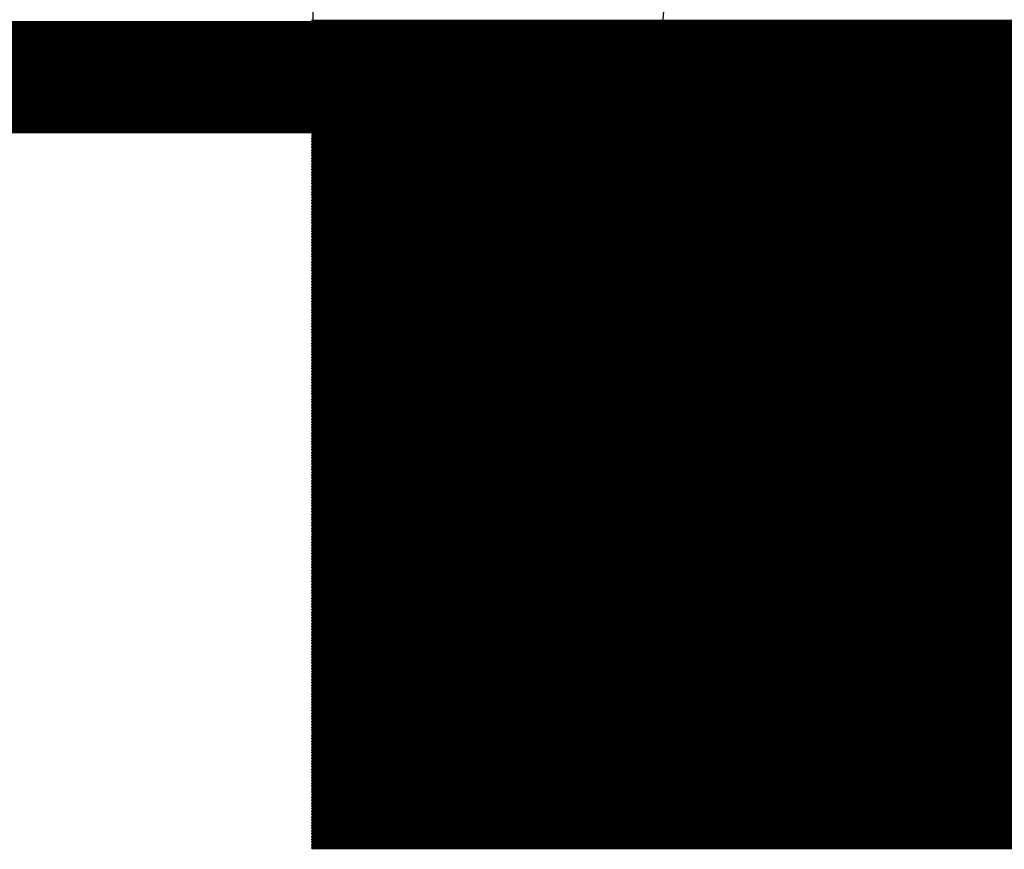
# Model space of a CAD drawing. Extents: x 0 to 23.9, y 0 to 20.7.
# Tile 28 of 127: x 10.628 to 11.52, y 1.561 to 2.313. Entities that reach past the tile are written whole.
import ezdxf

# ---------------------------------------------------------------- set-up
doc = ezdxf.new("R2010")
doc.units = 0
doc.layers.get('0').update_dxf_attribs({"linetype": 'CONTINUOUS'})
doc.layers.add('SEEEDSTUDIOXIAORP2040V1_22_GTO', color=10, linetype='CONTINUOUS')
doc.layers.add('SEEEDSTUDIOXIAORP2040V1_22_GTS', color=9, linetype='CONTINUOUS')

# ---------------------------------------------------------------- blocks, each defined once
blk = doc.blocks.new('ROUND_272')
blk.add_circle((0, 0), 0.6858)
blk = doc.blocks.new('ROUND_7')
blk.add_circle((0, 0), 0)
blk = doc.blocks.new('ROUND_8')
blk.add_circle((0, 0), 0.00127)

msp = doc.modelspace()

# ---------------------------------------------------------------- linework, layer by layer
at = {"layer": 'SEEEDSTUDIOXIAORP2040V1_22_GTO', "const_width": 0.1016}
msp.add_lwpolyline([(3.41884, 2.2606), (20.35556, 2.2606)], dxfattribs=at)
at = {"layer": 'SEEEDSTUDIOXIAORP2040V1_22_GTS'}
for points in [[(10.89406, 1.5621), (10.89406, 3.09372)], [(12.8905, 1.5621), (10.89406, 1.5621)]]:
    msp.add_lwpolyline(points, dxfattribs=at)
for points, const_width in [([(3.41884, 2.2606), (20.35556, 2.2606)], 0.1016), ([(12.8905, 2.3114), (10.89406, 2.3114)], 0.00254), ([(10.89406, 2.30886), (12.8905, 2.30886)], 0.00254), ([(12.8905, 2.30632), (10.89406, 2.30632)], 0.00254), ([(10.89406, 2.30378), (12.8905, 2.30378)], 0.00254), ([(12.8905, 2.30124), (10.89406, 2.30124)], 0.00254), ([(10.89406, 2.2987), (12.8905, 2.2987)], 0.00254), ([(12.8905, 2.29616), (10.89406, 2.29616)], 0.00254), ([(10.89406, 2.29362), (12.8905, 2.29362)], 0.00254), ([(12.8905, 2.29108), (10.89406, 2.29108)], 0.00254), ([(10.89406, 2.28854), (12.8905, 2.28854)], 0.00254), ([(12.8905, 2.286), (10.89406, 2.286)], 0.00254), ([(10.89406, 2.28346), (12.8905, 2.28346)], 0.00254), ([(12.8905, 2.28092), (10.89406, 2.28092)], 0.00254), ([(10.89406, 2.27838), (12.8905, 2.27838)], 0.00254), ([(12.8905, 2.27584), (10.89406, 2.27584)], 0.00254), ([(10.89406, 2.2733), (12.8905, 2.2733)], 0.00254), ([(12.8905, 2.27076), (10.89406, 2.27076)], 0.00254), ([(10.89406, 2.26822), (12.8905, 2.26822)], 0.00254), ([(12.8905, 2.26568), (10.89406, 2.26568)], 0.00254), ([(10.89406, 2.26314), (12.8905, 2.26314)], 0.00254), ([(12.8905, 2.2606), (10.89406, 2.2606)], 0.00254), ([(10.89406, 2.25806), (12.8905, 2.25806)], 0.00254), ([(12.8905, 2.25552), (10.89406, 2.25552)], 0.00254), ([(10.89406, 2.25298), (12.8905, 2.25298)], 0.00254), ([(12.8905, 2.25044), (10.89406, 2.25044)], 0.00254), ([(10.89406, 2.2479), (12.8905, 2.2479)], 0.00254), ([(12.8905, 2.24536), (10.89406, 2.24536)], 0.00254), ([(10.89406, 2.24282), (12.8905, 2.24282)], 0.00254), ([(12.8905, 2.24028), (10.89406, 2.24028)], 0.00254), ([(10.89406, 2.23774), (12.8905, 2.23774)], 0.00254), ([(12.8905, 2.2352), (10.89406, 2.2352)], 0.00254), ([(10.89406, 2.23266), (12.8905, 2.23266)], 0.00254), ([(12.8905, 2.23012), (10.89406, 2.23012)], 0.00254), ([(10.89406, 2.22758), (12.8905, 2.22758)], 0.00254), ([(12.8905, 2.22504), (10.89406, 2.22504)], 0.00254), ([(10.89406, 2.2225), (12.8905, 2.2225)], 0.00254), ([(12.8905, 2.21996), (10.89406, 2.21996)], 0.00254), ([(10.89406, 2.21742), (12.8905, 2.21742)], 0.00254), ([(12.8905, 2.21488), (10.89406, 2.21488)], 0.00254), ([(10.89406, 2.21234), (12.8905, 2.21234)], 0.00254), ([(12.8905, 2.2098), (10.89406, 2.2098)], 0.00254), ([(10.89406, 2.20726), (12.8905, 2.20726)], 0.00254), ([(12.8905, 2.20472), (10.89406, 2.20472)], 0.00254), ([(10.89406, 2.20218), (12.8905, 2.20218)], 0.00254), ([(12.8905, 2.19964), (10.89406, 2.19964)], 0.00254), ([(10.89406, 2.1971), (12.8905, 2.1971)], 0.00254), ([(12.8905, 2.19456), (10.89406, 2.19456)], 0.00254), ([(10.89406, 2.19202), (12.8905, 2.19202)], 0.00254), ([(12.8905, 2.18948), (10.89406, 2.18948)], 0.00254), ([(10.89406, 2.18694), (12.8905, 2.18694)], 0.00254), ([(12.8905, 2.1844), (10.89406, 2.1844)], 0.00254), ([(10.89406, 2.18186), (12.8905, 2.18186)], 0.00254), ([(12.8905, 2.17932), (10.89406, 2.17932)], 0.00254), ([(10.89406, 2.17678), (12.8905, 2.17678)], 0.00254), ([(12.8905, 2.17424), (10.89406, 2.17424)], 0.00254), ([(10.89406, 2.1717), (12.8905, 2.1717)], 0.00254), ([(12.8905, 2.16916), (10.89406, 2.16916)], 0.00254), ([(10.89406, 2.16662), (12.8905, 2.16662)], 0.00254), ([(12.8905, 2.16408), (10.89406, 2.16408)], 0.00254), ([(10.89406, 2.16154), (12.8905, 2.16154)], 0.00254), ([(12.8905, 2.159), (10.89406, 2.159)], 0.00254), ([(10.89406, 2.15646), (12.8905, 2.15646)], 0.00254), ([(12.8905, 2.15392), (10.89406, 2.15392)], 0.00254), ([(10.89406, 2.15138), (12.8905, 2.15138)], 0.00254), ([(12.8905, 2.14884), (10.89406, 2.14884)], 0.00254), ([(10.89406, 2.1463), (12.8905, 2.1463)], 0.00254), ([(12.8905, 2.14376), (10.89406, 2.14376)], 0.00254), ([(10.89406, 2.14122), (12.8905, 2.14122)], 0.00254), ([(12.8905, 2.13868), (10.89406, 2.13868)], 0.00254), ([(10.89406, 2.13614), (12.8905, 2.13614)], 0.00254), ([(12.8905, 2.1336), (10.89406, 2.1336)], 0.00254), ([(10.89406, 2.13106), (12.8905, 2.13106)], 0.00254), ([(10.89406, 2.12852), (12.8905, 2.12852)], 0.00254), ([(12.8905, 2.12852), (10.89406, 2.12852)], 0.00254), ([(12.8905, 2.12598), (10.89406, 2.12598)], 0.00254), ([(10.89406, 2.12344), (12.8905, 2.12344)], 0.00254), ([(12.8905, 2.1209), (10.89406, 2.1209)], 0.00254), ([(10.89406, 2.11836), (12.8905, 2.11836)], 0.00254), ([(12.8905, 2.11582), (10.89406, 2.11582)], 0.00254), ([(10.89406, 2.11328), (12.8905, 2.11328)], 0.00254), ([(12.8905, 2.11074), (10.89406, 2.11074)], 0.00254), ([(10.89406, 2.1082), (12.8905, 2.1082)], 0.00254), ([(12.8905, 2.10566), (10.89406, 2.10566)], 0.00254), ([(10.89406, 2.10312), (12.8905, 2.10312)], 0.00254), ([(12.8905, 2.10058), (10.89406, 2.10058)], 0.00254), ([(10.89406, 2.09804), (12.8905, 2.09804)], 0.00254), ([(12.8905, 2.0955), (10.89406, 2.0955)], 0.00254), ([(10.89406, 2.09296), (12.8905, 2.09296)], 0.00254), ([(12.8905, 2.09042), (10.89406, 2.09042)], 0.00254), ([(10.89406, 2.08788), (12.8905, 2.08788)], 0.00254), ([(12.8905, 2.08534), (10.89406, 2.08534)], 0.00254), ([(10.89406, 2.0828), (12.8905, 2.0828)], 0.00254), ([(12.8905, 2.08026), (10.89406, 2.08026)], 0.00254), ([(10.89406, 2.07772), (12.8905, 2.07772)], 0.00254), ([(12.8905, 2.07518), (10.89406, 2.07518)], 0.00254), ([(10.89406, 2.07264), (12.8905, 2.07264)], 0.00254), ([(12.8905, 2.0701), (10.89406, 2.0701)], 0.00254), ([(10.89406, 2.06756), (12.8905, 2.06756)], 0.00254), ([(12.8905, 2.06502), (10.89406, 2.06502)], 0.00254), ([(10.89406, 2.06248), (12.8905, 2.06248)], 0.00254), ([(12.8905, 2.05994), (10.89406, 2.05994)], 0.00254), ([(10.89406, 2.0574), (12.8905, 2.0574)], 0.00254), ([(12.8905, 2.05486), (10.89406, 2.05486)], 0.00254), ([(10.89406, 2.05232), (12.8905, 2.05232)], 0.00254), ([(12.8905, 2.04978), (10.89406, 2.04978)], 0.00254), ([(10.89406, 2.04724), (12.8905, 2.04724)], 0.00254), ([(12.8905, 2.0447), (10.89406, 2.0447)], 0.00254), ([(10.89406, 2.04216), (12.8905, 2.04216)], 0.00254), ([(12.8905, 2.03962), (10.89406, 2.03962)], 0.00254), ([(10.89406, 2.03708), (12.8905, 2.03708)], 0.00254), ([(12.8905, 2.03454), (10.89406, 2.03454)], 0.00254), ([(10.89406, 2.032), (12.8905, 2.032)], 0.00254), ([(12.8905, 2.02946), (10.89406, 2.02946)], 0.00254), ([(10.89406, 2.02692), (12.8905, 2.02692)], 0.00254), ([(12.8905, 2.02438), (10.89406, 2.02438)], 0.00254), ([(10.89406, 2.02184), (12.8905, 2.02184)], 0.00254), ([(12.8905, 2.0193), (10.89406, 2.0193)], 0.00254), ([(10.89406, 2.01676), (12.8905, 2.01676)], 0.00254), ([(12.8905, 2.01422), (10.89406, 2.01422)], 0.00254), ([(10.89406, 2.01168), (12.8905, 2.01168)], 0.00254), ([(12.8905, 2.00914), (10.89406, 2.00914)], 0.00254), ([(10.89406, 2.0066), (12.8905, 2.0066)], 0.00254), ([(12.8905, 2.00406), (10.89406, 2.00406)], 0.00254), ([(10.89406, 2.00152), (12.8905, 2.00152)], 0.00254), ([(12.8905, 1.99898), (10.89406, 1.99898)], 0.00254), ([(10.89406, 1.99644), (12.8905, 1.99644)], 0.00254), ([(12.8905, 1.9939), (10.89406, 1.9939)], 0.00254), ([(10.89406, 1.99136), (12.8905, 1.99136)], 0.00254), ([(12.8905, 1.98882), (10.89406, 1.98882)], 0.00254), ([(10.89406, 1.98628), (12.8905, 1.98628)], 0.00254), ([(12.8905, 1.98374), (10.89406, 1.98374)], 0.00254), ([(10.89406, 1.9812), (12.8905, 1.9812)], 0.00254), ([(12.8905, 1.97866), (10.89406, 1.97866)], 0.00254), ([(10.89406, 1.97612), (12.8905, 1.97612)], 0.00254), ([(12.8905, 1.97358), (10.89406, 1.97358)], 0.00254), ([(10.89406, 1.97104), (12.8905, 1.97104)], 0.00254), ([(12.8905, 1.9685), (10.89406, 1.9685)], 0.00254), ([(10.89406, 1.96596), (12.8905, 1.96596)], 0.00254), ([(12.8905, 1.96342), (10.89406, 1.96342)], 0.00254), ([(10.89406, 1.96088), (12.8905, 1.96088)], 0.00254), ([(12.8905, 1.95834), (10.89406, 1.95834)], 0.00254), ([(10.89406, 1.9558), (12.8905, 1.9558)], 0.00254), ([(12.8905, 1.95326), (10.89406, 1.95326)], 0.00254), ([(10.89406, 1.95072), (12.8905, 1.95072)], 0.00254), ([(12.8905, 1.94818), (10.89406, 1.94818)], 0.00254), ([(10.89406, 1.94564), (12.8905, 1.94564)], 0.00254), ([(12.8905, 1.9431), (10.89406, 1.9431)], 0.00254), ([(10.89406, 1.94056), (12.8905, 1.94056)], 0.00254), ([(12.8905, 1.93802), (10.89406, 1.93802)], 0.00254), ([(10.89406, 1.93548), (12.8905, 1.93548)], 0.00254), ([(12.8905, 1.93294), (10.89406, 1.93294)], 0.00254), ([(10.89406, 1.9304), (12.8905, 1.9304)], 0.00254), ([(12.8905, 1.92786), (10.89406, 1.92786)], 0.00254), ([(10.89406, 1.92532), (12.8905, 1.92532)], 0.00254), ([(12.8905, 1.92278), (10.89406, 1.92278)], 0.00254), ([(10.89406, 1.92024), (12.8905, 1.92024)], 0.00254), ([(12.8905, 1.9177), (10.89406, 1.9177)], 0.00254), ([(10.89406, 1.91516), (12.8905, 1.91516)], 0.00254), ([(12.8905, 1.91262), (10.89406, 1.91262)], 0.00254), ([(10.89406, 1.91008), (12.8905, 1.91008)], 0.00254), ([(12.8905, 1.90754), (10.89406, 1.90754)], 0.00254), ([(10.89406, 1.905), (12.8905, 1.905)], 0.00254), ([(12.8905, 1.90246), (10.89406, 1.90246)], 0.00254), ([(10.89406, 1.89992), (12.8905, 1.89992)], 0.00254), ([(12.8905, 1.89738), (10.89406, 1.89738)], 0.00254), ([(10.89406, 1.89484), (12.8905, 1.89484)], 0.00254), ([(12.8905, 1.8923), (10.89406, 1.8923)], 0.00254), ([(10.89406, 1.88976), (12.8905, 1.88976)], 0.00254), ([(12.8905, 1.88722), (10.89406, 1.88722)], 0.00254), ([(10.89406, 1.88468), (12.8905, 1.88468)], 0.00254), ([(12.8905, 1.88214), (10.89406, 1.88214)], 0.00254), ([(10.89406, 1.8796), (12.8905, 1.8796)], 0.00254), ([(12.8905, 1.87706), (10.89406, 1.87706)], 0.00254), ([(10.89406, 1.87452), (12.8905, 1.87452)], 0.00254), ([(12.8905, 1.87198), (10.89406, 1.87198)], 0.00254), ([(10.89406, 1.86944), (12.8905, 1.86944)], 0.00254), ([(12.8905, 1.8669), (10.89406, 1.8669)], 0.00254), ([(10.89406, 1.86436), (12.8905, 1.86436)], 0.00254), ([(12.8905, 1.86182), (10.89406, 1.86182)], 0.00254), ([(10.89406, 1.85928), (12.8905, 1.85928)], 0.00254), ([(12.8905, 1.85674), (10.89406, 1.85674)], 0.00254), ([(10.89406, 1.8542), (12.8905, 1.8542)], 0.00254), ([(12.8905, 1.85166), (10.89406, 1.85166)], 0.00254), ([(10.89406, 1.84912), (12.8905, 1.84912)], 0.00254), ([(12.8905, 1.84658), (10.89406, 1.84658)], 0.00254), ([(10.89406, 1.84404), (12.8905, 1.84404)], 0.00254), ([(12.8905, 1.8415), (10.89406, 1.8415)], 0.00254), ([(10.89406, 1.83896), (12.8905, 1.83896)], 0.00254), ([(12.8905, 1.83642), (10.89406, 1.83642)], 0.00254), ([(10.89406, 1.83388), (12.8905, 1.83388)], 0.00254), ([(12.8905, 1.83134), (10.89406, 1.83134)], 0.00254), ([(10.89406, 1.8288), (12.8905, 1.8288)], 0.00254), ([(12.8905, 1.82626), (10.89406, 1.82626)], 0.00254), ([(10.89406, 1.82372), (12.8905, 1.82372)], 0.00254), ([(12.8905, 1.82118), (10.89406, 1.82118)], 0.00254), ([(10.89406, 1.81864), (12.8905, 1.81864)], 0.00254), ([(12.8905, 1.8161), (10.89406, 1.8161)], 0.00254), ([(10.89406, 1.81356), (12.8905, 1.81356)], 0.00254), ([(12.8905, 1.81102), (10.89406, 1.81102)], 0.00254), ([(10.89406, 1.80848), (12.8905, 1.80848)], 0.00254), ([(12.8905, 1.80594), (10.89406, 1.80594)], 0.00254), ([(10.89406, 1.8034), (12.8905, 1.8034)], 0.00254), ([(12.8905, 1.80086), (10.89406, 1.80086)], 0.00254), ([(10.89406, 1.79832), (12.8905, 1.79832)], 0.00254), ([(12.8905, 1.79578), (10.89406, 1.79578)], 0.00254), ([(10.89406, 1.79324), (12.8905, 1.79324)], 0.00254), ([(12.8905, 1.7907), (10.89406, 1.7907)], 0.00254), ([(10.89406, 1.78816), (12.8905, 1.78816)], 0.00254), ([(12.8905, 1.78562), (10.89406, 1.78562)], 0.00254), ([(10.89406, 1.78308), (12.8905, 1.78308)], 0.00254), ([(12.8905, 1.78054), (10.89406, 1.78054)], 0.00254), ([(10.89406, 1.778), (12.8905, 1.778)], 0.00254), ([(12.8905, 1.77546), (10.89406, 1.77546)], 0.00254), ([(10.89406, 1.77292), (12.8905, 1.77292)], 0.00254), ([(12.8905, 1.77038), (10.89406, 1.77038)], 0.00254), ([(10.89406, 1.76784), (12.8905, 1.76784)], 0.00254), ([(12.8905, 1.7653), (10.89406, 1.7653)], 0.00254), ([(10.89406, 1.76276), (12.8905, 1.76276)], 0.00254), ([(12.8905, 1.76022), (10.89406, 1.76022)], 0.00254), ([(10.89406, 1.75768), (12.8905, 1.75768)], 0.00254), ([(12.8905, 1.75514), (10.89406, 1.75514)], 0.00254), ([(10.89406, 1.7526), (12.8905, 1.7526)], 0.00254), ([(12.8905, 1.75006), (10.89406, 1.75006)], 0.00254), ([(10.89406, 1.74752), (12.8905, 1.74752)], 0.00254), ([(12.8905, 1.74498), (10.89406, 1.74498)], 0.00254), ([(10.89406, 1.74244), (12.8905, 1.74244)], 0.00254), ([(12.8905, 1.7399), (10.89406, 1.7399)], 0.00254), ([(10.89406, 1.73736), (12.8905, 1.73736)], 0.00254), ([(12.8905, 1.73482), (10.89406, 1.73482)], 0.00254), ([(10.89406, 1.73228), (12.8905, 1.73228)], 0.00254), ([(12.8905, 1.72974), (10.89406, 1.72974)], 0.00254), ([(10.89406, 1.7272), (12.8905, 1.7272)], 0.00254), ([(12.8905, 1.72466), (10.89406, 1.72466)], 0.00254), ([(10.89406, 1.72212), (12.8905, 1.72212)], 0.00254), ([(12.8905, 1.71958), (10.89406, 1.71958)], 0.00254), ([(10.89406, 1.71704), (12.8905, 1.71704)], 0.00254), ([(12.8905, 1.7145), (10.89406, 1.7145)], 0.00254), ([(10.89406, 1.71196), (12.8905, 1.71196)], 0.00254), ([(12.8905, 1.70942), (10.89406, 1.70942)], 0.00254), ([(10.89406, 1.70688), (12.8905, 1.70688)], 0.00254), ([(12.8905, 1.70434), (10.89406, 1.70434)], 0.00254), ([(10.89406, 1.7018), (12.8905, 1.7018)], 0.00254), ([(12.8905, 1.69926), (10.89406, 1.69926)], 0.00254), ([(10.89406, 1.69672), (12.8905, 1.69672)], 0.00254), ([(12.8905, 1.69418), (10.89406, 1.69418)], 0.00254), ([(10.89406, 1.69164), (12.8905, 1.69164)], 0.00254), ([(12.8905, 1.6891), (10.89406, 1.6891)], 0.00254), ([(10.89406, 1.68656), (12.8905, 1.68656)], 0.00254), ([(12.8905, 1.68402), (10.89406, 1.68402)], 0.00254), ([(10.89406, 1.68148), (12.8905, 1.68148)], 0.00254), ([(12.8905, 1.67894), (10.89406, 1.67894)], 0.00254), ([(10.89406, 1.6764), (12.8905, 1.6764)], 0.00254), ([(12.8905, 1.67386), (10.89406, 1.67386)], 0.00254), ([(10.89406, 1.67132), (12.8905, 1.67132)], 0.00254), ([(12.8905, 1.66878), (10.89406, 1.66878)], 0.00254), ([(10.89406, 1.66624), (12.8905, 1.66624)], 0.00254), ([(12.8905, 1.6637), (10.89406, 1.6637)], 0.00254), ([(10.89406, 1.66116), (12.8905, 1.66116)], 0.00254), ([(12.8905, 1.65862), (10.89406, 1.65862)], 0.00254), ([(10.89406, 1.65608), (12.8905, 1.65608)], 0.00254), ([(12.8905, 1.65354), (10.89406, 1.65354)], 0.00254), ([(10.89406, 1.651), (12.8905, 1.651)], 0.00254), ([(12.8905, 1.64846), (10.89406, 1.64846)], 0.00254), ([(10.89406, 1.64592), (12.8905, 1.64592)], 0.00254), ([(12.8905, 1.64338), (10.89406, 1.64338)], 0.00254), ([(10.89406, 1.64084), (12.8905, 1.64084)], 0.00254), ([(12.8905, 1.6383), (10.89406, 1.6383)], 0.00254), ([(10.89406, 1.63576), (12.8905, 1.63576)], 0.00254), ([(12.8905, 1.63322), (10.89406, 1.63322)], 0.00254), ([(10.89406, 1.63068), (12.8905, 1.63068)], 0.00254), ([(12.8905, 1.62814), (10.89406, 1.62814)], 0.00254), ([(10.89406, 1.6256), (12.8905, 1.6256)], 0.00254), ([(12.8905, 1.62306), (10.89406, 1.62306)], 0.00254), ([(10.89406, 1.62052), (12.8905, 1.62052)], 0.00254), ([(12.8905, 1.61798), (10.89406, 1.61798)], 0.00254), ([(10.89406, 1.61544), (12.8905, 1.61544)], 0.00254), ([(12.8905, 1.6129), (10.89406, 1.6129)], 0.00254), ([(10.89406, 1.61036), (12.8905, 1.61036)], 0.00254), ([(12.8905, 1.60782), (10.89406, 1.60782)], 0.00254), ([(10.89406, 1.60528), (12.8905, 1.60528)], 0.00254), ([(12.8905, 1.60274), (10.89406, 1.60274)], 0.00254), ([(10.89406, 1.6002), (12.8905, 1.6002)], 0.00254), ([(12.8905, 1.59766), (10.89406, 1.59766)], 0.00254), ([(10.89406, 1.59512), (12.8905, 1.59512)], 0.00254), ([(12.8905, 1.59258), (10.89406, 1.59258)], 0.00254), ([(10.89406, 1.59004), (12.8905, 1.59004)], 0.00254), ([(12.8905, 1.5875), (10.89406, 1.5875)], 0.00254), ([(10.89406, 1.58496), (12.8905, 1.58496)], 0.00254), ([(12.8905, 1.58242), (10.89406, 1.58242)], 0.00254), ([(10.89406, 1.57988), (12.8905, 1.57988)], 0.00254), ([(12.8905, 1.57734), (10.89406, 1.57734)], 0.00254), ([(10.89406, 1.5748), (12.8905, 1.5748)], 0.00254), ([(12.8905, 1.57226), (10.89406, 1.57226)], 0.00254), ([(10.89406, 1.56972), (12.8905, 1.56972)], 0.00254), ([(12.8905, 1.56718), (10.89406, 1.56718)], 0.00254), ([(10.89406, 1.56464), (12.8905, 1.56464)], 0.00254), ([(12.8905, 1.5621), (10.89406, 1.5621)], 0.00254)]:
    msp.add_lwpolyline(points, dxfattribs=dict(at, const_width=const_width))

# ---------------------------------------------------------------- block references
for name, p in [('ROUND_272', (11.89482, 2.2606)), ('ROUND_8', (10.89406, 2.3114)), ('ROUND_8', (10.89406, 2.30886)), ('ROUND_8', (10.89406, 2.30632)), ('ROUND_8', (10.89406, 2.30378)), ('ROUND_8', (10.89406, 2.30124)), ('ROUND_8', (10.89406, 2.2987)), ('ROUND_8', (10.89406, 2.29616)), ('ROUND_8', (10.89406, 2.29362)), ('ROUND_8', (10.89406, 2.29108)), ('ROUND_8', (10.89406, 2.28854)), ('ROUND_8', (10.89406, 2.286)), ('ROUND_8', (10.89406, 2.28346)), ('ROUND_8', (10.89406, 2.28092)), ('ROUND_8', (10.89406, 2.27838)), ('ROUND_8', (10.89406, 2.27584)), ('ROUND_8', (10.89406, 2.2733)), ('ROUND_8', (10.89406, 2.27076)), ('ROUND_8', (10.89406, 2.26822)), ('ROUND_8', (10.89406, 2.26568)), ('ROUND_8', (10.89406, 2.26314)), ('ROUND_8', (10.89406, 2.2606)), ('ROUND_8', (10.89406, 2.25806)), ('ROUND_8', (10.89406, 2.25552)), ('ROUND_8', (10.89406, 2.25298)), ('ROUND_8', (10.89406, 2.25044)), ('ROUND_8', (10.89406, 2.2479)), ('ROUND_8', (10.89406, 2.24536)), ('ROUND_8', (10.89406, 2.24282)), ('ROUND_8', (10.89406, 2.24028)), ('ROUND_8', (10.89406, 2.23774)), ('ROUND_8', (10.89406, 2.2352)), ('ROUND_8', (10.89406, 2.23266)), ('ROUND_8', (10.89406, 2.23012)), ('ROUND_8', (10.89406, 2.22758)), ('ROUND_8', (10.89406, 2.22504)), ('ROUND_8', (10.89406, 2.2225)), ('ROUND_8', (10.89406, 2.21996)), ('ROUND_8', (10.89406, 2.21742)), ('ROUND_8', (10.89406, 2.21488)), ('ROUND_8', (10.89406, 2.21234)), ('ROUND_8', (10.89406, 2.2098)), ('ROUND_8', (10.89406, 2.20726)), ('ROUND_8', (10.89406, 2.20472)), ('ROUND_8', (10.89406, 2.20218)), ('ROUND_8', (10.89406, 2.19964)), ('ROUND_8', (10.89406, 2.1971)), ('ROUND_8', (10.89406, 2.19456)), ('ROUND_8', (10.89406, 2.19202)), ('ROUND_8', (10.89406, 2.18948)), ('ROUND_8', (10.89406, 2.18694)), ('ROUND_8', (10.89406, 2.1844)), ('ROUND_8', (10.89406, 2.18186)), ('ROUND_8', (10.89406, 2.17932)), ('ROUND_8', (10.89406, 2.17678)), ('ROUND_8', (10.89406, 2.17424)), ('ROUND_8', (10.89406, 2.1717)), ('ROUND_8', (10.89406, 2.16916)), ('ROUND_8', (10.89406, 2.16662)), ('ROUND_8', (10.89406, 2.16408)), ('ROUND_8', (10.89406, 2.16154)), ('ROUND_8', (10.89406, 2.159)), ('ROUND_8', (10.89406, 2.15646)), ('ROUND_8', (10.89406, 2.15392)), ('ROUND_8', (10.89406, 2.15138)), ('ROUND_8', (10.89406, 2.14884)), ('ROUND_8', (10.89406, 2.1463)), ('ROUND_8', (10.89406, 2.14376)), ('ROUND_8', (10.89406, 2.14122)), ('ROUND_8', (10.89406, 2.13868)), ('ROUND_8', (10.89406, 2.13614)), ('ROUND_8', (10.89406, 2.1336)), ('ROUND_8', (10.89406, 2.13106)), ('ROUND_8', (10.89406, 2.12852)), ('ROUND_8', (10.89406, 2.12852)), ('ROUND_8', (10.89406, 2.12598)), ('ROUND_8', (10.89406, 2.12344)), ('ROUND_8', (10.89406, 2.1209)), ('ROUND_8', (10.89406, 2.11836)), ('ROUND_8', (10.89406, 2.11582)), ('ROUND_8', (10.89406, 2.11328)), ('ROUND_8', (10.89406, 2.11074)), ('ROUND_8', (10.89406, 2.1082)), ('ROUND_8', (10.89406, 2.10566)), ('ROUND_8', (10.89406, 2.10312)), ('ROUND_8', (10.89406, 2.10058)), ('ROUND_8', (10.89406, 2.09804)), ('ROUND_8', (10.89406, 2.0955)), ('ROUND_8', (10.89406, 2.09296)), ('ROUND_8', (10.89406, 2.09042)), ('ROUND_8', (10.89406, 2.08788)), ('ROUND_8', (10.89406, 2.08534)), ('ROUND_8', (10.89406, 2.0828)), ('ROUND_8', (10.89406, 2.08026)), ('ROUND_8', (10.89406, 2.07772)), ('ROUND_8', (10.89406, 2.07518)), ('ROUND_8', (10.89406, 2.07264)), ('ROUND_8', (10.89406, 2.0701)), ('ROUND_8', (10.89406, 2.06756)), ('ROUND_8', (10.89406, 2.06502)), ('ROUND_8', (10.89406, 2.06248)), ('ROUND_8', (10.89406, 2.05994)), ('ROUND_8', (10.89406, 2.0574)), ('ROUND_8', (10.89406, 2.05486)), ('ROUND_8', (10.89406, 2.05232)), ('ROUND_8', (10.89406, 2.04978)), ('ROUND_8', (10.89406, 2.04724)), ('ROUND_8', (10.89406, 2.0447)), ('ROUND_8', (10.89406, 2.04216)), ('ROUND_8', (10.89406, 2.03962)), ('ROUND_8', (10.89406, 2.03708)), ('ROUND_8', (10.89406, 2.03454)), ('ROUND_8', (10.89406, 2.032)), ('ROUND_8', (10.89406, 2.02946)), ('ROUND_8', (10.89406, 2.02692)), ('ROUND_8', (10.89406, 2.02438)), ('ROUND_8', (10.89406, 2.02184)), ('ROUND_8', (10.89406, 2.0193)), ('ROUND_8', (10.89406, 2.01676)), ('ROUND_8', (10.89406, 2.01422)), ('ROUND_8', (10.89406, 2.01168)), ('ROUND_8', (10.89406, 2.00914)), ('ROUND_8', (10.89406, 2.0066)), ('ROUND_8', (10.89406, 2.00406)), ('ROUND_8', (10.89406, 2.00152)), ('ROUND_8', (10.89406, 1.99898)), ('ROUND_8', (10.89406, 1.99644)), ('ROUND_8', (10.89406, 1.9939)), ('ROUND_8', (10.89406, 1.99136)), ('ROUND_8', (10.89406, 1.98882)), ('ROUND_8', (10.89406, 1.98628)), ('ROUND_8', (10.89406, 1.98374)), ('ROUND_8', (10.89406, 1.9812)), ('ROUND_8', (10.89406, 1.97866)), ('ROUND_8', (10.89406, 1.97612)), ('ROUND_8', (10.89406, 1.97358)), ('ROUND_8', (10.89406, 1.97104)), ('ROUND_8', (10.89406, 1.9685)), ('ROUND_8', (10.89406, 1.96596)), ('ROUND_8', (10.89406, 1.96342)), ('ROUND_8', (10.89406, 1.96088)), ('ROUND_8', (10.89406, 1.95834)), ('ROUND_8', (10.89406, 1.9558)), ('ROUND_8', (10.89406, 1.95326)), ('ROUND_8', (10.89406, 1.95072)), ('ROUND_8', (10.89406, 1.94818)), ('ROUND_8', (10.89406, 1.94564)), ('ROUND_8', (10.89406, 1.9431)), ('ROUND_8', (10.89406, 1.94056)), ('ROUND_8', (10.89406, 1.93802)), ('ROUND_8', (10.89406, 1.93548)), ('ROUND_8', (10.89406, 1.93294)), ('ROUND_8', (10.89406, 1.9304)), ('ROUND_8', (10.89406, 1.92786)), ('ROUND_8', (10.89406, 1.92532)), ('ROUND_8', (10.89406, 1.92278)), ('ROUND_8', (10.89406, 1.92024)), ('ROUND_8', (10.89406, 1.9177)), ('ROUND_8', (10.89406, 1.91516)), ('ROUND_8', (10.89406, 1.91262)), ('ROUND_8', (10.89406, 1.91008)), ('ROUND_8', (10.89406, 1.90754)), ('ROUND_8', (10.89406, 1.905)), ('ROUND_8', (10.89406, 1.90246)), ('ROUND_8', (10.89406, 1.89992)), ('ROUND_8', (10.89406, 1.89738)), ('ROUND_8', (10.89406, 1.89484)), ('ROUND_8', (10.89406, 1.8923)), ('ROUND_8', (10.89406, 1.88976)), ('ROUND_8', (10.89406, 1.88722)), ('ROUND_8', (10.89406, 1.88468)), ('ROUND_8', (10.89406, 1.88214)), ('ROUND_8', (10.89406, 1.8796)), ('ROUND_8', (10.89406, 1.87706)), ('ROUND_8', (10.89406, 1.87452)), ('ROUND_8', (10.89406, 1.87198)), ('ROUND_8', (10.89406, 1.86944)), ('ROUND_8', (10.89406, 1.8669)), ('ROUND_8', (10.89406, 1.86436)), ('ROUND_8', (10.89406, 1.86182)), ('ROUND_8', (10.89406, 1.85928)), ('ROUND_8', (10.89406, 1.85674)), ('ROUND_8', (10.89406, 1.8542)), ('ROUND_8', (10.89406, 1.85166)), ('ROUND_8', (10.89406, 1.84912)), ('ROUND_8', (10.89406, 1.84658)), ('ROUND_8', (10.89406, 1.84404)), ('ROUND_8', (10.89406, 1.8415)), ('ROUND_8', (10.89406, 1.83896)), ('ROUND_8', (10.89406, 1.83642)), ('ROUND_8', (10.89406, 1.83388)), ('ROUND_8', (10.89406, 1.83134)), ('ROUND_8', (10.89406, 1.8288)), ('ROUND_8', (10.89406, 1.82626)), ('ROUND_8', (10.89406, 1.82372)), ('ROUND_8', (10.89406, 1.82118)), ('ROUND_8', (10.89406, 1.81864)), ('ROUND_8', (10.89406, 1.8161)), ('ROUND_8', (10.89406, 1.81356)), ('ROUND_8', (10.89406, 1.81102)), ('ROUND_8', (10.89406, 1.80848)), ('ROUND_8', (10.89406, 1.80594)), ('ROUND_8', (10.89406, 1.8034)), ('ROUND_8', (10.89406, 1.80086)), ('ROUND_8', (10.89406, 1.79832)), ('ROUND_8', (10.89406, 1.79578)), ('ROUND_8', (10.89406, 1.79324)), ('ROUND_8', (10.89406, 1.7907)), ('ROUND_8', (10.89406, 1.78816)), ('ROUND_8', (10.89406, 1.78562)), ('ROUND_8', (10.89406, 1.78308)), ('ROUND_8', (10.89406, 1.78054)), ('ROUND_8', (10.89406, 1.778)), ('ROUND_8', (10.89406, 1.77546)), ('ROUND_8', (10.89406, 1.77292)), ('ROUND_8', (10.89406, 1.77038)), ('ROUND_8', (10.89406, 1.76784)), ('ROUND_8', (10.89406, 1.7653)), ('ROUND_8', (10.89406, 1.76276)), ('ROUND_8', (10.89406, 1.76022)), ('ROUND_8', (10.89406, 1.75768)), ('ROUND_8', (10.89406, 1.75514)), ('ROUND_8', (10.89406, 1.7526)), ('ROUND_8', (10.89406, 1.75006)), ('ROUND_8', (10.89406, 1.74752)), ('ROUND_8', (10.89406, 1.74498)), ('ROUND_8', (10.89406, 1.74244)), ('ROUND_8', (10.89406, 1.7399)), ('ROUND_8', (10.89406, 1.73736)), ('ROUND_8', (10.89406, 1.73482)), ('ROUND_8', (10.89406, 1.73228)), ('ROUND_8', (10.89406, 1.72974)), ('ROUND_8', (10.89406, 1.7272)), ('ROUND_8', (10.89406, 1.72466)), ('ROUND_8', (10.89406, 1.72212)), ('ROUND_8', (10.89406, 1.71958)), ('ROUND_8', (10.89406, 1.71704)), ('ROUND_8', (10.89406, 1.7145)), ('ROUND_8', (10.89406, 1.71196)), ('ROUND_8', (10.89406, 1.70942)), ('ROUND_8', (10.89406, 1.70688)), ('ROUND_8', (10.89406, 1.70434)), ('ROUND_8', (10.89406, 1.7018)), ('ROUND_8', (10.89406, 1.69926)), ('ROUND_8', (10.89406, 1.69672)), ('ROUND_8', (10.89406, 1.69418)), ('ROUND_8', (10.89406, 1.69164)), ('ROUND_8', (10.89406, 1.6891)), ('ROUND_8', (10.89406, 1.68656)), ('ROUND_8', (10.89406, 1.68402)), ('ROUND_8', (10.89406, 1.68148)), ('ROUND_8', (10.89406, 1.67894)), ('ROUND_8', (10.89406, 1.6764)), ('ROUND_8', (10.89406, 1.67386)), ('ROUND_8', (10.89406, 1.67132)), ('ROUND_8', (10.89406, 1.66878)), ('ROUND_8', (10.89406, 1.66624)), ('ROUND_8', (10.89406, 1.6637)), ('ROUND_8', (10.89406, 1.66116)), ('ROUND_8', (10.89406, 1.65862)), ('ROUND_8', (10.89406, 1.65608)), ('ROUND_8', (10.89406, 1.65354)), ('ROUND_8', (10.89406, 1.651)), ('ROUND_8', (10.89406, 1.64846)), ('ROUND_8', (10.89406, 1.64592)), ('ROUND_8', (10.89406, 1.64338)), ('ROUND_8', (10.89406, 1.64084)), ('ROUND_8', (10.89406, 1.6383)), ('ROUND_8', (10.89406, 1.63576)), ('ROUND_8', (10.89406, 1.63322)), ('ROUND_8', (10.89406, 1.63068)), ('ROUND_8', (10.89406, 1.62814)), ('ROUND_8', (10.89406, 1.6256)), ('ROUND_8', (10.89406, 1.62306)), ('ROUND_8', (10.89406, 1.62052)), ('ROUND_8', (10.89406, 1.61798)), ('ROUND_8', (10.89406, 1.61544)), ('ROUND_8', (10.89406, 1.6129)), ('ROUND_8', (10.89406, 1.61036)), ('ROUND_8', (10.89406, 1.60782)), ('ROUND_8', (10.89406, 1.60528)), ('ROUND_8', (10.89406, 1.60274)), ('ROUND_8', (10.89406, 1.6002)), ('ROUND_8', (10.89406, 1.59766)), ('ROUND_8', (10.89406, 1.59512)), ('ROUND_8', (10.89406, 1.59258)), ('ROUND_8', (10.89406, 1.59004)), ('ROUND_8', (10.89406, 1.5875)), ('ROUND_8', (10.89406, 1.58496)), ('ROUND_8', (10.89406, 1.58242)), ('ROUND_8', (10.89406, 1.57988)), ('ROUND_8', (10.89406, 1.57734)), ('ROUND_8', (10.89406, 1.5748)), ('ROUND_8', (10.89406, 1.57226)), ('ROUND_8', (10.89406, 1.56972)), ('ROUND_7', (10.89406, 1.5621)), ('ROUND_8', (10.89406, 1.56718)), ('ROUND_8', (10.89406, 1.56464)), ('ROUND_8', (10.89406, 1.5621))]:
    msp.add_blockref(name, p, dxfattribs=at)

doc.saveas('drawing.dxf')
